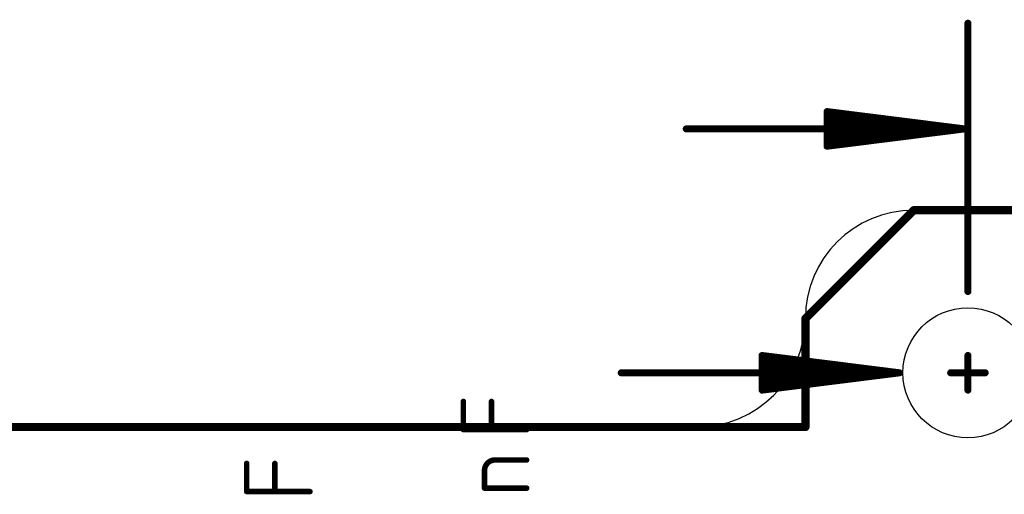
# Model space of a CAD drawing. Extents: x -6 to 135, y -6 to 36.
# Tile 22 of 23: x 106.5 to 124.67, y 24.76 to 33.52. Entities that reach past the tile are written whole.
import ezdxf

# ---------------------------------------------------------------- set-up
doc = ezdxf.new("R2010")
doc.units = 0
for name, color, linetype in [('1', 12, 'CONTINUOUS'), ('16', 132, 'CONTINUOUS'), ('20', 31, 'CONTINUOUS'), ('27', 253, 'CONTINUOUS'), ('47', 253, 'CONTINUOUS')]:
    doc.layers.add(name, color=color, linetype=linetype)

msp = doc.modelspace()

# ---------------------------------------------------------------- linework, layer by layer
at = {"layer": '1', "const_width": 0.1524}
for points in [[(123, 30), (121, 28)], [(125, 30), (123, 30)], [(121, 28), (121, 26)], [(121, 26), (30, 26)]]:
    msp.add_lwpolyline(points, dxfattribs=at)
at = {"layer": '1', "const_width": 0.0762}
for points in [[(123, 30.0381, 1), (123, 29.9619)], [(123.0269, 29.9731, 1), (122.9731, 30.0269)], [(121.0381, 28, 1), (120.9619, 28)], [(120.9731, 28.0269, 1), (121.0269, 27.9731)], [(120.9619, 26, 1), (121.0381, 26)], [(121, 25.9619, 1), (121, 26.0381)]]:
    msp.add_lwpolyline(points, format="xyb", dxfattribs=at)
at = {"layer": '16', "const_width": 0.1524}
for points in [[(123, 30), (121, 28)], [(125, 30), (123, 30)], [(121, 28), (121, 26)], [(121, 26), (30, 26)]]:
    msp.add_lwpolyline(points, dxfattribs=at)
at = {"layer": '16', "const_width": 0.0762}
for points in [[(123, 30.0381, 1), (123, 29.9619)], [(123.0269, 29.9731, 1), (122.9731, 30.0269)], [(121.0381, 28, 1), (120.9619, 28)], [(120.9731, 28.0269, 1), (121.0269, 27.9731)], [(120.9619, 26, 1), (121.0381, 26)], [(121, 25.9619, 1), (121, 26.0381)]]:
    msp.add_lwpolyline(points, format="xyb", dxfattribs=at)
at = {"layer": '20'}
for p, q in [((125, 30), (123, 30)), ((119, 26), (32, 26))]:
    msp.add_line(p, q, dxfattribs=at)
msp.add_circle((124, 27), 1.2, dxfattribs=at)
for centre, start, end in [((123, 28), 90, 180), ((119, 28), 270, 0)]:
    msp.add_arc(centre, 2, start, end, dxfattribs=at)
at = {"layer": '27', "const_width": 0.1016}
for points in [[(114.6858, 25.952), (114.6858, 26.4712)], [(115.2051, 25.952), (115.2051, 26.4712)], [(115.8542, 25.952), (114.6858, 25.952)], [(110.6858, 24.809), (110.6858, 25.3282)], [(111.2051, 24.809), (111.2051, 25.3282)], [(115.27, 25.3909), (115.8542, 25.3909)], [(115.0753, 24.8716), (115.0753, 25.1962)], [(115.8542, 24.8716), (115.0753, 24.8716)], [(111.8542, 24.809), (110.6858, 24.809)]]:
    msp.add_lwpolyline(points, dxfattribs=at)
at = {"layer": '27'}
for points, const_width in [([(114.7112, 26.4712, 1), (114.6604, 26.4712)], 0.0508), ([(115.2305, 26.4712, 1), (115.1797, 26.4712)], 0.0508), ([(114.6858, 25.9774, 1), (114.6858, 25.9265)], 0.0508), ([(115.8542, 25.9265, 1), (115.8542, 25.9774)], 0.0508), ([(114.6604, 25.952, 1), (114.7112, 25.952)], 0.0508), ([(115.1797, 25.952, 1), (115.2305, 25.952)], 0.0508), ([(110.7112, 25.3282, 1), (110.6604, 25.3282)], 0.0508), ([(111.2305, 25.3282, 1), (111.1797, 25.3282)], 0.0508), ([(115.27, 25.3909, 0.4142), (115.0753, 25.1962)], 0.1016), ([(115.27, 25.4163, 1), (115.27, 25.3655)], 0.0508), ([(115.27, 25.3655, 1), (115.27, 25.4163)], 0.0508), ([(115.8542, 25.3655, 1), (115.8542, 25.4163)], 0.0508), ([(115.1007, 25.1962, 1), (115.0499, 25.1962)], 0.0508), ([(115.0499, 25.1962, 1), (115.1007, 25.1962)], 0.0508), ([(115.0753, 24.897, 1), (115.0753, 24.8462)], 0.0508), ([(115.8542, 24.8462, 1), (115.8542, 24.897)], 0.0508), ([(110.6858, 24.8344, 1), (110.6858, 24.7836)], 0.0508), ([(110.6604, 24.809, 1), (110.7112, 24.809)], 0.0508), ([(111.1797, 24.809, 1), (111.2305, 24.809)], 0.0508), ([(111.8542, 24.7836, 1), (111.8542, 24.8344)], 0.0508), ([(115.0499, 24.8716, 1), (115.1007, 24.8716)], 0.0508)]:
    msp.add_lwpolyline(points, format="xyb", dxfattribs=dict(at, const_width=const_width))
at = {"layer": '47', "const_width": 0.13}
for points in [[(124, 28.5), (124, 33.45)], [(123.935, 31.5), (121.4, 31.8192)], [(121.4, 31.8192), (121.4, 31.1808)], [(123.935, 31.5), (121.4, 31.76)], [(123.935, 31.5), (121.4, 31.63)], [(123.935, 31.5), (118.8, 31.5)], [(121.4, 31.1808), (123.935, 31.5)], [(121.4, 31.37), (123.935, 31.5)], [(121.4, 31.24), (123.935, 31.5)], [(122.735, 27), (120.2, 27.3192)], [(120.2, 27.3192), (120.2, 26.6808)], [(122.735, 27), (120.2, 27.26)], [(124, 26.6808), (124, 27.3192)], [(122.735, 27), (120.2, 27.13)], [(122.735, 27), (117.6, 27)], [(120.2, 26.6808), (122.735, 27)], [(120.2, 26.87), (122.735, 27)], [(120.2, 26.74), (122.735, 27)], [(123.6808, 27), (124.3192, 27)]]:
    msp.add_lwpolyline(points, dxfattribs=at)
at = {"layer": '47', "const_width": 0.065}
for points in [[(124.0325, 33.45, 1), (123.9675, 33.45)], [(121.4041, 31.8515, 1), (121.3959, 31.787)], [(121.4325, 31.8192, 1), (121.3675, 31.8192)], [(121.4033, 31.7923, 1), (121.3967, 31.7277)], [(121.4017, 31.6625, 1), (121.3983, 31.5975)], [(118.8, 31.5325, 1), (118.8, 31.4675)], [(123.9391, 31.4678, 1), (123.9309, 31.5322)], [(123.9309, 31.4678, 1), (123.9391, 31.5322)], [(123.9383, 31.4677, 1), (123.9317, 31.5323)], [(123.9317, 31.4677, 1), (123.9383, 31.5323)], [(123.9333, 31.4675, 1), (123.9367, 31.5325)], [(123.9367, 31.4675, 1), (123.9333, 31.5325)], [(123.935, 31.4675, 1), (123.935, 31.5325)], [(121.3983, 31.4025, 1), (121.4017, 31.3375)], [(121.3967, 31.2723, 1), (121.4033, 31.2077)], [(121.3959, 31.213, 1), (121.4041, 31.1485)], [(121.3675, 31.1808, 1), (121.4325, 31.1808)], [(123.9675, 28.5, 1), (124.0325, 28.5)], [(120.2041, 27.3515, 1), (120.1959, 27.287)], [(120.2325, 27.3192, 1), (120.1675, 27.3192)], [(120.2033, 27.2923, 1), (120.1967, 27.2277)], [(124.0325, 27.3192, 1), (123.9675, 27.3192)], [(120.2017, 27.1625, 1), (120.1983, 27.0975)], [(117.6, 27.0325, 1), (117.6, 26.9675)], [(120.1983, 26.9025, 1), (120.2017, 26.8375)], [(122.7391, 26.9678, 1), (122.7309, 27.0322)], [(122.7309, 26.9678, 1), (122.7391, 27.0322)], [(122.7383, 26.9677, 1), (122.7317, 27.0323)], [(122.7317, 26.9677, 1), (122.7383, 27.0323)], [(122.7333, 26.9675, 1), (122.7367, 27.0325)], [(122.7367, 26.9675, 1), (122.7333, 27.0325)], [(122.735, 26.9675, 1), (122.735, 27.0325)], [(123.6808, 27.0325, 1), (123.6808, 26.9675)], [(124.3192, 26.9675, 1), (124.3192, 27.0325)], [(120.1967, 26.7723, 1), (120.2033, 26.7077)], [(120.1959, 26.713, 1), (120.2041, 26.6485)], [(120.1675, 26.6808, 1), (120.2325, 26.6808)], [(123.9675, 26.6808, 1), (124.0325, 26.6808)]]:
    msp.add_lwpolyline(points, format="xyb", dxfattribs=at)

doc.saveas('drawing.dxf')
